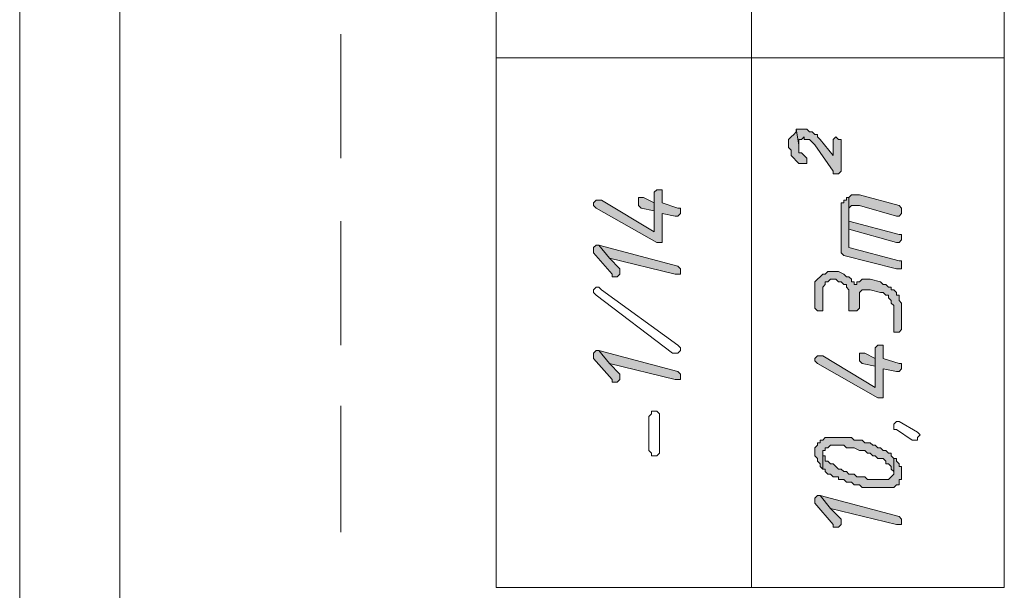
# Model space of a CAD drawing. Header units: inches. Extents: x 1504 to 12593, y -807 to 3183.
# Tile 178 of 256: x 6435 to 6593, y 942 to 1033. Entities that reach past the tile are written whole.
import ezdxf

# ---------------------------------------------------------------- set-up
doc = ezdxf.new("R2010")
doc.units = ezdxf.units.IN
doc.header["$MEASUREMENT"] = 0
for name, color, linetype in [('at_Entity', 7, 'Continuous'), ('at_Rect', 7, 'Continuous'), ('at_Solid', 7, 'Continuous')]:
    doc.layers.add(name, color=color, linetype=linetype)

msp = doc.modelspace()

# ---------------------------------------------------------------- hatches: boundary and pattern name
at = {"layer": 'at_Solid', "lineweight": 15}
for points in [[(6558.74, 1013.5), (6558.74, 1012.66), (6559.16, 1012.24), (6559.16, 1011.39), (6559.58, 1010.97), (6560, 1010.55), (6560.42, 1010.12), (6561.7, 1010.12), (6561.7, 1010.97), (6561.27, 1011.39), (6560.85, 1011.81), (6560.42, 1011.81), (6560.42, 1013.08), (6560, 1015.62), (6560, 1015.19), (6559.58, 1014.77), (6559.16, 1014.35), (6558.74, 1013.93)], [(6560, 1015.62), (6560.42, 1013.08), (6560.42, 1013.93), (6560.85, 1013.93), (6561.27, 1014.35), (6561.27, 1013.93), (6562.11, 1013.93), (6562.54, 1013.5), (6562.96, 1013.08), (6565.92, 1008.86), (6565.92, 1008.44), (6566.76, 1008.44), (6567.18, 1008.86), (6567.18, 1013.93), (6566.76, 1013.93), (6566.34, 1014.35), (6565.92, 1013.93), (6565.92, 1011.39), (6563.8, 1013.93), (6563.38, 1014.35), (6563.38, 1014.77), (6562.96, 1014.77), (6562.54, 1015.19), (6562.11, 1015.19), (6561.7, 1015.62), (6560.42, 1015.62)], [(6527.48, 1003.37), (6527.9, 1002.94), (6537.62, 997.45), (6538.46, 997.45), (6538.46, 1002.1), (6540.57, 1001.68), (6540.99, 1001.68), (6541.42, 1002.1), (6541.42, 1002.52), (6541.42, 1002.94), (6540.99, 1002.94), (6538.46, 1003.79), (6538.46, 1005.9), (6537.62, 1005.9), (6537.19, 1005.48), (6537.19, 999.14), (6528.75, 1004.21), (6527.9, 1004.21), (6527.48, 1003.79)], [(6568.45, 1004.63), (6568.45, 999.56), (6568.45, 1002.52), (6568.45, 1002.94), (6568.88, 1003.37), (6570.14, 1003.37), (6576.06, 1001.68), (6576.48, 1001.68), (6576.9, 1002.1), (6576.9, 1002.52), (6576.9, 1002.94), (6576.48, 1003.37), (6570.14, 1005.06), (6568.88, 1005.06)], [(6534.66, 1003.79), (6534.66, 1003.37), (6535.08, 1002.94), (6537.19, 1002.52), (6537.19, 999.14), (6537.19, 1003.79), (6535.5, 1004.63), (6534.66, 1004.63), (6534.66, 1004.21)], [(6567.18, 1002.94), (6567.18, 995.76), (6567.6, 995.34), (6576.06, 993.23), (6576.9, 993.23), (6576.9, 994.07), (6576.9, 994.5), (6576.48, 994.5), (6568.45, 996.61), (6568.45, 1004.63), (6568.03, 1004.63), (6568.03, 1004.21), (6567.6, 1004.21), (6567.6, 1003.79), (6567.18, 1003.79), (6567.18, 1003.37)], [(6568.45, 999.56), (6576.06, 997.45), (6576.48, 997.45), (6576.9, 997.88), (6576.9, 998.3), (6576.9, 998.72), (6576.48, 998.72), (6568.45, 1000.83), (6568.45, 1002.52)], [(6527.48, 996.19), (6527.48, 995.76), (6530.43, 992.38), (6530.43, 991.96), (6531.28, 991.96), (6531.7, 992.38), (6531.7, 992.81), (6531.7, 993.23), (6530.01, 994.92), (6528.32, 997.03), (6527.9, 997.03), (6527.48, 996.61)], [(6528.32, 997.03), (6530.01, 994.92), (6540.57, 992.38), (6541.42, 992.38), (6541.42, 993.23), (6540.99, 993.65)], [(6562.96, 990.27), (6562.96, 986.89), (6563.38, 986.47), (6564.23, 986.47), (6564.23, 986.89), (6564.23, 990.27), (6564.65, 990.69), (6564.65, 991.12), (6565.07, 991.12), (6565.49, 991.54), (6566.34, 991.54), (6566.76, 991.12), (6567.18, 991.12), (6567.6, 990.69), (6568.03, 990.69), (6568.03, 990.27), (6568.45, 989.85), (6568.45, 986.47), (6569.72, 986.47), (6570.14, 986.89), (6570.14, 989.43), (6570.56, 989.85), (6571.83, 989.85), (6573.52, 989.43), (6573.94, 989.43), (6574.36, 989.01), (6574.78, 989.01), (6574.78, 988.58), (6575.21, 988.16), (6575.21, 987.74), (6575.63, 987.32), (6575.63, 983.09), (6576.48, 983.09), (6576.9, 983.51), (6576.9, 987.74), (6576.48, 988.16), (6576.48, 989.01), (6576.06, 989.01), (6576.06, 989.43), (6575.63, 989.85), (6575.21, 989.85), (6575.21, 990.27), (6574.78, 990.27), (6574.36, 990.69), (6573.94, 990.69), (6573.52, 991.12), (6571.83, 991.54), (6570.56, 991.54), (6570.14, 991.12), (6569.72, 991.12), (6569.72, 990.69), (6569.3, 990.69), (6569.3, 991.12), (6568.88, 991.12), (6568.88, 991.54), (6568.45, 991.96), (6568.03, 991.96), (6567.6, 992.38), (6566.76, 992.81), (6565.07, 992.81), (6564.65, 992.38), (6564.23, 992.38), (6563.8, 991.96), (6563.38, 991.54), (6562.96, 991.12), (6562.96, 990.69)], [(6527.48, 979.29), (6527.48, 978.87), (6530.43, 975.49), (6530.43, 975.07), (6531.28, 975.07), (6531.7, 975.49), (6531.7, 975.91), (6531.7, 976.33), (6530.01, 978.02), (6528.32, 980.13), (6527.9, 980.13), (6527.48, 979.71)], [(6528.32, 980.13), (6530.01, 978.02), (6540.57, 975.49), (6541.42, 975.49), (6541.42, 976.33), (6540.99, 976.76)], [(6562.96, 978.45), (6563.38, 978.02), (6573.1, 972.53), (6573.94, 972.53), (6573.94, 977.17), (6576.06, 976.76), (6576.48, 976.76), (6576.9, 977.17), (6576.9, 977.6), (6576.9, 978.02), (6576.48, 978.02), (6573.94, 978.87), (6573.94, 980.98), (6573.1, 980.98), (6572.67, 980.56), (6572.67, 974.22), (6564.23, 979.29), (6563.38, 979.29), (6562.96, 978.87)], [(6570.14, 978.87), (6570.14, 978.45), (6570.56, 978.02), (6572.67, 977.6), (6572.67, 974.22), (6572.67, 978.87), (6570.98, 979.71), (6570.14, 979.71), (6570.14, 979.29)], [(6562.96, 964.08), (6562.96, 963.66), (6562.96, 963.24), (6563.38, 962.81), (6563.38, 962.39), (6563.8, 961.97), (6563.8, 961.55), (6564.23, 961.12), (6564.23, 964.08), (6564.65, 964.08), (6564.65, 964.51), (6565.07, 964.51), (6565.49, 964.93), (6567.6, 964.93), (6568.03, 964.51), (6569.3, 964.51), (6570.14, 964.08), (6570.98, 964.08), (6571.41, 963.66), (6571.83, 963.66), (6572.25, 963.24), (6572.67, 963.24), (6573.1, 962.81), (6573.94, 962.81), (6574.36, 962.39), (6574.36, 961.97), (6574.78, 961.97), (6575.21, 961.55), (6575.21, 961.12), (6575.63, 960.71), (6575.63, 962.81), (6575.21, 963.24), (6575.21, 963.66), (6574.78, 963.66), (6574.36, 964.08), (6573.94, 964.08), (6573.52, 964.51), (6573.1, 964.51), (6572.67, 964.93), (6572.25, 964.93), (6571.83, 965.35), (6570.98, 965.35), (6570.56, 965.77), (6569.3, 965.77), (6568.88, 966.2), (6564.65, 966.2), (6564.23, 965.77), (6563.8, 965.77), (6563.8, 965.35), (6563.38, 965.35), (6563.38, 964.93), (6562.96, 964.51)], [(6564.23, 961.12), (6564.65, 961.12), (6564.65, 960.71), (6565.07, 960.28), (6565.49, 960.28), (6565.92, 959.86), (6566.76, 959.86), (6566.76, 959.43), (6567.6, 959.43), (6568.03, 959.02), (6568.88, 959.02), (6569.3, 958.59), (6570.14, 958.59), (6570.56, 958.17), (6575.63, 958.17), (6576.06, 958.59), (6576.48, 958.59), (6576.48, 959.43), (6576.9, 959.43), (6576.9, 960.28), (6576.9, 961.55), (6576.48, 961.55), (6576.48, 961.97), (6576.06, 962.39), (6576.06, 962.81), (6575.63, 962.81), (6575.63, 960.28), (6575.21, 959.86), (6574.78, 959.43), (6571.41, 959.43), (6570.98, 959.86), (6569.72, 959.86), (6569.3, 960.28), (6568.45, 960.28), (6568.03, 960.71), (6567.6, 960.71), (6567.18, 961.12), (6566.76, 961.12), (6566.34, 961.55), (6565.92, 961.97), (6565.49, 961.97), (6565.07, 962.39), (6564.65, 962.39), (6564.65, 963.24), (6564.23, 963.24), (6564.23, 963.66)], [(6562.96, 956.06), (6562.96, 955.64), (6565.92, 952.25), (6565.92, 951.83), (6566.76, 951.83), (6567.18, 952.25), (6567.18, 952.68), (6567.18, 953.1), (6565.49, 954.79), (6563.8, 956.9), (6563.38, 956.9), (6562.96, 956.48)], [(6563.8, 956.9), (6565.49, 954.79), (6576.06, 952.25), (6576.9, 952.25), (6576.9, 953.1), (6576.48, 953.53)]]:
    msp.add_hatch(color=7, dxfattribs=at).paths.add_polyline_path(points)

# ---------------------------------------------------------------- linework, layer by layer
at = {"layer": 'at_Entity', "color": 7, "lineweight": 15}
for p, q in [((6435.39, 1292.71), (6435.39, 908.75)), ((6451.45, 1292.71), (6451.45, 908.75)), ((6552.82, 942.12), (6552.82, 1188.38)), ((6486.93, 1030.82), (6486.93, 1010.97)), ((6511.85, 1027.02), (6593.37, 1027.02)), ((6559.16, 1014.35), (6558.74, 1013.93)), ((6559.58, 1014.77), (6559.16, 1014.35)), ((6559.16, 1014.35), (6559.16, 1014.35)), ((6560, 1015.19), (6559.58, 1014.77)), ((6559.58, 1014.77), (6559.58, 1014.77)), ((6560, 1015.62), (6560.42, 1013.08)), ((6560.42, 1015.62), (6560, 1015.62)), ((6560.42, 1013.08), (6560, 1015.62)), ((6560, 1015.62), (6560, 1015.19)), ((6561.7, 1015.62), (6560.42, 1015.62)), ((6560.85, 1013.93), (6561.27, 1014.35)), ((6561.27, 1014.35), (6561.27, 1013.93)), ((6562.11, 1015.19), (6561.7, 1015.62)), ((6562.54, 1015.19), (6562.11, 1015.19)), ((6562.96, 1014.77), (6562.54, 1015.19)), ((6563.38, 1014.77), (6562.96, 1014.77)), ((6563.38, 1014.35), (6563.38, 1014.77)), ((6563.8, 1013.93), (6563.38, 1014.35)), ((6566.34, 1014.35), (6565.92, 1013.93)), ((6566.76, 1013.93), (6566.34, 1014.35)), ((6558.74, 1013.93), (6558.74, 1013.5)), ((6558.74, 1013.5), (6558.74, 1012.66)), ((6558.74, 1012.66), (6559.16, 1012.24)), ((6560.42, 1013.08), (6560.42, 1013.93)), ((6560.42, 1013.93), (6560.85, 1013.93)), ((6560.42, 1011.81), (6560.42, 1013.08)), ((6561.27, 1013.93), (6562.11, 1013.93)), ((6562.11, 1013.93), (6562.54, 1013.5)), ((6562.54, 1013.5), (6562.54, 1013.5)), ((6562.54, 1013.5), (6562.96, 1013.08)), ((6562.96, 1013.08), (6565.92, 1008.86)), ((6565.92, 1011.39), (6563.8, 1013.93)), ((6563.8, 1013.93), (6563.8, 1013.93)), ((6565.92, 1013.93), (6565.92, 1011.39)), ((6567.18, 1013.93), (6566.76, 1013.93)), ((6567.18, 1008.86), (6567.18, 1013.93)), ((6559.16, 1012.24), (6559.16, 1011.39)), ((6559.16, 1011.39), (6559.58, 1010.97)), ((6560.85, 1011.81), (6560.42, 1011.81)), ((6561.27, 1011.39), (6560.85, 1011.81)), ((6561.7, 1010.97), (6561.27, 1011.39)), ((6561.27, 1011.39), (6561.27, 1011.39)), ((6559.58, 1010.97), (6560, 1010.55)), ((6560, 1010.55), (6560, 1010.55)), ((6560, 1010.55), (6560.42, 1010.12)), ((6560.42, 1010.12), (6561.7, 1010.12)), ((6561.7, 1010.12), (6561.7, 1010.97)), ((6565.92, 1008.86), (6565.92, 1008.44)), ((6565.92, 1008.44), (6566.76, 1008.44)), ((6566.76, 1008.44), (6567.18, 1008.86)), ((6537.62, 1005.9), (6537.19, 1005.48)), ((6537.19, 1005.48), (6537.19, 999.14)), ((6538.46, 1005.9), (6537.62, 1005.9)), ((6538.46, 1003.79), (6538.46, 1005.9)), ((6568.88, 1005.06), (6568.45, 1004.63)), ((6570.14, 1005.06), (6568.88, 1005.06)), ((6576.48, 1003.37), (6570.14, 1005.06)), ((6527.9, 1004.21), (6527.48, 1003.79)), ((6527.48, 1003.79), (6527.48, 1003.37)), ((6527.48, 1003.37), (6527.48, 1003.37)), ((6527.48, 1003.37), (6527.9, 1002.94)), ((6528.75, 1004.21), (6527.9, 1004.21)), ((6537.19, 999.14), (6528.75, 1004.21)), ((6535.5, 1004.63), (6534.66, 1004.63)), ((6534.66, 1004.63), (6534.66, 1004.21)), ((6534.66, 1004.21), (6534.66, 1003.79)), ((6534.66, 1003.79), (6534.66, 1003.37)), ((6534.66, 1003.37), (6535.08, 1002.94)), ((6537.19, 1003.79), (6535.5, 1004.63)), ((6537.19, 999.14), (6537.19, 1003.79)), ((6540.99, 1002.94), (6538.46, 1003.79)), ((6567.6, 1003.79), (6567.18, 1003.79)), ((6567.18, 1003.79), (6567.18, 1003.37)), ((6567.18, 1003.37), (6567.18, 1002.94)), ((6568.03, 1004.21), (6567.6, 1004.21)), ((6567.6, 1004.21), (6567.6, 1003.79)), ((6568.45, 1004.63), (6568.03, 1004.63)), ((6568.03, 1004.63), (6568.03, 1004.21)), ((6568.45, 1004.63), (6568.45, 999.56)), ((6568.45, 996.61), (6568.45, 1004.63)), ((6568.45, 1002.94), (6568.88, 1003.37)), ((6568.88, 1003.37), (6570.14, 1003.37)), ((6570.14, 1003.37), (6576.06, 1001.68)), ((6576.9, 1002.94), (6576.48, 1003.37)), ((6527.9, 1002.94), (6537.62, 997.45)), ((6535.08, 1002.94), (6537.19, 1002.52)), ((6537.19, 1002.52), (6537.19, 999.14)), ((6538.46, 997.45), (6538.46, 1002.1)), ((6538.46, 1002.1), (6540.57, 1001.68)), ((6540.57, 1001.68), (6540.99, 1001.68)), ((6541.42, 1002.94), (6540.99, 1002.94)), ((6540.99, 1001.68), (6541.42, 1002.1)), ((6541.42, 1002.52), (6541.42, 1002.94)), ((6541.42, 1002.1), (6541.42, 1002.52)), ((6567.18, 1002.94), (6567.18, 995.76)), ((6568.45, 1002.52), (6568.45, 1002.94)), ((6568.45, 1000.83), (6568.45, 1002.52)), ((6568.45, 1002.52), (6568.45, 999.56)), ((6568.45, 999.56), (6568.45, 1002.52)), ((6576.06, 1001.68), (6576.48, 1001.68)), ((6576.48, 1001.68), (6576.9, 1002.1)), ((6576.9, 1002.52), (6576.9, 1002.94)), ((6576.9, 1002.1), (6576.9, 1002.52)), ((6486.93, 1000.83), (6486.93, 980.98)), ((6576.48, 998.72), (6568.45, 1000.83)), ((6568.45, 999.56), (6576.06, 997.45)), ((6576.9, 998.72), (6576.48, 998.72)), ((6576.9, 998.3), (6576.9, 998.72)), ((6527.9, 997.03), (6527.48, 996.61)), ((6528.32, 997.03), (6527.9, 997.03)), ((6528.32, 997.03), (6530.01, 994.92)), ((6540.99, 993.65), (6528.32, 997.03)), ((6530.01, 994.92), (6528.32, 997.03)), ((6537.62, 997.45), (6538.46, 997.45)), ((6576.06, 997.45), (6576.48, 997.45)), ((6576.48, 997.45), (6576.9, 997.88)), ((6576.9, 997.88), (6576.9, 998.3)), ((6527.48, 996.61), (6527.48, 996.19)), ((6527.48, 996.19), (6527.48, 995.76)), ((6527.48, 995.76), (6530.43, 992.38)), ((6567.18, 995.76), (6567.18, 995.76)), ((6567.18, 995.76), (6567.6, 995.34)), ((6567.6, 995.34), (6576.06, 993.23)), ((6576.48, 994.5), (6568.45, 996.61)), ((6530.01, 994.92), (6540.57, 992.38)), ((6531.7, 993.23), (6530.01, 994.92)), ((6576.9, 994.5), (6576.48, 994.5)), ((6576.9, 994.07), (6576.9, 994.5)), ((6576.9, 993.23), (6576.9, 994.07)), ((6530.43, 992.38), (6530.43, 991.96)), ((6531.28, 991.96), (6531.7, 992.38)), ((6531.7, 992.81), (6531.7, 993.23)), ((6531.7, 992.38), (6531.7, 992.81)), ((6540.57, 992.38), (6541.42, 992.38)), ((6541.42, 993.23), (6540.99, 993.65)), ((6541.42, 992.38), (6541.42, 993.23)), ((6541.42, 993.23), (6541.42, 993.23)), ((6564.23, 992.38), (6563.8, 991.96)), ((6564.65, 992.38), (6564.23, 992.38)), ((6565.07, 992.81), (6564.65, 992.38)), ((6566.76, 992.81), (6565.07, 992.81)), ((6567.6, 992.38), (6566.76, 992.81)), ((6568.03, 991.96), (6567.6, 992.38)), ((6567.6, 992.38), (6567.6, 992.38)), ((6576.06, 993.23), (6576.9, 993.23)), ((6530.43, 991.96), (6531.28, 991.96)), ((6563.38, 991.54), (6562.96, 991.12)), ((6562.96, 991.12), (6562.96, 990.69)), ((6562.96, 990.69), (6562.96, 990.27)), ((6563.8, 991.96), (6563.38, 991.54)), ((6563.38, 991.54), (6563.38, 991.54)), ((6564.23, 990.27), (6564.65, 990.69)), ((6564.65, 990.69), (6564.65, 991.12)), ((6564.65, 991.12), (6565.07, 991.12)), ((6565.07, 991.12), (6565.49, 991.54)), ((6565.49, 991.54), (6566.34, 991.54)), ((6566.34, 991.54), (6566.76, 991.12)), ((6566.76, 991.12), (6567.18, 991.12)), ((6567.18, 991.12), (6567.6, 990.69)), ((6567.6, 990.69), (6568.03, 990.69)), ((6568.45, 991.96), (6568.03, 991.96)), ((6568.03, 990.69), (6568.03, 990.27)), ((6568.88, 991.54), (6568.45, 991.96)), ((6568.88, 991.12), (6568.88, 991.54)), ((6569.3, 991.12), (6568.88, 991.12)), ((6569.3, 990.69), (6569.3, 991.12)), ((6569.72, 990.69), (6569.3, 990.69)), ((6570.14, 991.12), (6569.72, 991.12)), ((6569.72, 991.12), (6569.72, 990.69)), ((6570.56, 991.54), (6570.14, 991.12)), ((6571.83, 991.54), (6570.56, 991.54)), ((6573.52, 991.12), (6571.83, 991.54)), ((6573.94, 990.69), (6573.52, 991.12)), ((6574.36, 990.69), (6573.94, 990.69)), ((6574.78, 990.27), (6574.36, 990.69)), ((6527.48, 989.85), (6527.9, 990.27)), ((6527.48, 989.43), (6527.48, 989.85)), ((6527.9, 989.01), (6527.48, 989.43)), ((6527.9, 990.27), (6528.32, 990.27)), ((6540.15, 979.71), (6527.9, 989.01)), ((6528.32, 990.27), (6528.75, 989.85)), ((6528.75, 989.85), (6528.75, 989.85)), ((6528.75, 989.85), (6540.99, 980.98)), ((6562.96, 990.27), (6562.96, 986.89)), ((6564.23, 986.89), (6564.23, 990.27)), ((6568.03, 990.27), (6568.45, 989.85)), ((6568.45, 989.85), (6568.45, 986.47)), ((6570.14, 989.43), (6570.56, 989.85)), ((6570.14, 986.89), (6570.14, 989.43)), ((6570.14, 989.43), (6570.14, 989.43)), ((6570.56, 989.85), (6571.83, 989.85)), ((6571.83, 989.85), (6573.52, 989.43)), ((6573.52, 989.43), (6573.94, 989.43)), ((6573.94, 989.43), (6574.36, 989.01)), ((6574.36, 989.01), (6574.78, 989.01)), ((6575.21, 990.27), (6574.78, 990.27)), ((6574.78, 989.01), (6574.78, 988.58)), ((6575.21, 989.85), (6575.21, 990.27)), ((6575.63, 989.85), (6575.21, 989.85)), ((6576.06, 989.43), (6575.63, 989.85)), ((6576.06, 989.01), (6576.06, 989.43)), ((6576.48, 989.01), (6576.06, 989.01)), ((6576.48, 988.16), (6576.48, 989.01)), ((6574.78, 988.58), (6574.78, 988.58)), ((6574.78, 988.58), (6575.21, 988.16)), ((6575.21, 988.16), (6575.21, 987.74)), ((6575.21, 987.74), (6575.63, 987.32)), ((6576.9, 987.74), (6576.48, 988.16)), ((6576.9, 983.51), (6576.9, 987.74)), ((6562.96, 986.89), (6562.96, 986.89)), ((6562.96, 986.89), (6563.38, 986.47)), ((6563.38, 986.47), (6564.23, 986.47)), ((6564.23, 986.47), (6564.23, 986.89)), ((6568.45, 986.47), (6569.72, 986.47)), ((6569.72, 986.47), (6570.14, 986.89)), ((6575.63, 987.32), (6575.63, 983.09)), ((6575.63, 983.09), (6576.48, 983.09)), ((6576.48, 983.09), (6576.9, 983.51)), ((6527.9, 980.13), (6527.48, 979.71)), ((6527.48, 979.71), (6527.48, 979.29)), ((6528.32, 980.13), (6527.9, 980.13)), ((6528.32, 980.13), (6530.01, 978.02)), ((6540.99, 976.76), (6528.32, 980.13)), ((6530.01, 978.02), (6528.32, 980.13)), ((6540.57, 979.71), (6540.15, 979.71)), ((6540.99, 979.71), (6540.57, 979.71)), ((6540.57, 979.71), (6540.57, 979.71)), ((6540.99, 980.98), (6541.42, 980.56)), ((6541.42, 980.13), (6540.99, 979.71)), ((6541.42, 980.56), (6541.42, 980.13)), ((6570.98, 979.71), (6570.14, 979.71)), ((6570.14, 979.71), (6570.14, 979.29)), ((6572.67, 978.87), (6570.98, 979.71)), ((6573.1, 980.98), (6572.67, 980.56)), ((6572.67, 980.56), (6572.67, 974.22)), ((6573.94, 980.98), (6573.1, 980.98)), ((6573.94, 978.87), (6573.94, 980.98)), ((6527.48, 979.29), (6527.48, 978.87)), ((6527.48, 978.87), (6530.43, 975.49)), ((6530.01, 978.02), (6540.57, 975.49)), ((6531.7, 976.33), (6530.01, 978.02)), ((6563.38, 979.29), (6562.96, 978.87)), ((6562.96, 978.87), (6562.96, 978.45)), ((6562.96, 978.45), (6562.96, 978.45)), ((6562.96, 978.45), (6563.38, 978.02)), ((6564.23, 979.29), (6563.38, 979.29)), ((6563.38, 978.02), (6573.1, 972.53)), ((6572.67, 974.22), (6564.23, 979.29)), ((6570.14, 979.29), (6570.14, 978.87)), ((6570.14, 978.87), (6570.14, 978.45)), ((6570.14, 978.45), (6570.56, 978.02)), ((6570.56, 978.02), (6572.67, 977.6)), ((6572.67, 974.22), (6572.67, 978.87)), ((6576.48, 978.02), (6573.94, 978.87)), ((6576.9, 978.02), (6576.48, 978.02)), ((6576.9, 977.6), (6576.9, 978.02)), ((6531.7, 975.91), (6531.7, 976.33)), ((6541.42, 976.33), (6540.99, 976.76)), ((6541.42, 975.49), (6541.42, 976.33)), ((6541.42, 976.33), (6541.42, 976.33)), ((6572.67, 977.6), (6572.67, 974.22)), ((6573.94, 972.53), (6573.94, 977.17)), ((6573.94, 977.17), (6576.06, 976.76)), ((6576.06, 976.76), (6576.48, 976.76)), ((6576.48, 976.76), (6576.9, 977.17)), ((6576.9, 977.17), (6576.9, 977.6)), ((6530.43, 975.49), (6530.43, 975.07)), ((6530.43, 975.07), (6531.28, 975.07)), ((6531.28, 975.07), (6531.7, 975.49)), ((6531.7, 975.49), (6531.7, 975.91)), ((6540.57, 975.49), (6541.42, 975.49)), ((6573.1, 972.53), (6573.94, 972.53)), ((6486.93, 971.27), (6486.93, 950.99)), ((6536.35, 969.57), (6536.77, 969.99)), ((6536.77, 969.99), (6536.77, 970.42)), ((6536.77, 970.42), (6537.62, 970.42)), ((6537.62, 970.42), (6538.04, 969.99)), ((6538.04, 969.99), (6538.04, 969.57)), ((6536.35, 964.08), (6536.35, 969.57)), ((6538.04, 969.57), (6538.04, 963.66)), ((6538.04, 969.57), (6538.04, 969.57)), ((6538.04, 969.57), (6538.04, 969.57)), ((6575.63, 968.31), (6576.06, 968.73)), ((6576.06, 968.73), (6576.48, 968.73)), ((6576.48, 968.73), (6579.44, 967.04)), ((6575.63, 967.46), (6575.63, 968.31)), ((6575.63, 968.31), (6575.63, 968.31)), ((6576.06, 967.46), (6575.63, 967.46)), ((6578.59, 965.77), (6576.06, 967.46)), ((6576.06, 967.46), (6576.06, 967.46)), ((6579.44, 967.04), (6579.44, 967.04)), ((6579.44, 967.04), (6579.85, 966.61)), ((6563.8, 965.35), (6563.38, 965.35)), ((6563.38, 965.35), (6563.38, 964.93)), ((6564.23, 965.77), (6563.8, 965.77)), ((6563.8, 965.77), (6563.8, 965.35)), ((6564.65, 966.2), (6564.23, 965.77)), ((6568.88, 966.2), (6564.65, 966.2)), ((6569.3, 965.77), (6568.88, 966.2)), ((6570.56, 965.77), (6569.3, 965.77)), ((6570.98, 965.35), (6570.56, 965.77)), ((6571.83, 965.35), (6570.98, 965.35)), ((6572.25, 964.93), (6571.83, 965.35)), ((6579.44, 965.77), (6578.59, 965.77)), ((6579.85, 966.61), (6579.44, 966.2)), ((6579.44, 966.2), (6579.44, 965.77)), ((6536.77, 963.66), (6536.35, 964.08)), ((6563.38, 964.93), (6562.96, 964.51)), ((6562.96, 964.51), (6562.96, 964.51)), ((6562.96, 964.51), (6562.96, 964.08)), ((6562.96, 964.08), (6562.96, 963.66)), ((6564.23, 961.12), (6564.23, 964.08)), ((6564.23, 964.08), (6564.65, 964.08)), ((6564.65, 964.08), (6564.65, 964.51)), ((6564.65, 964.51), (6565.07, 964.51)), ((6565.07, 964.51), (6565.49, 964.93)), ((6565.49, 964.93), (6567.6, 964.93)), ((6567.6, 964.93), (6568.03, 964.51)), ((6568.03, 964.51), (6569.3, 964.51)), ((6569.3, 964.51), (6570.14, 964.08)), ((6570.14, 964.08), (6570.98, 964.08)), ((6570.98, 964.08), (6571.41, 963.66)), ((6572.67, 964.93), (6572.25, 964.93)), ((6573.1, 964.51), (6572.67, 964.93)), ((6573.52, 964.51), (6573.1, 964.51)), ((6573.94, 964.08), (6573.52, 964.51)), ((6574.36, 964.08), (6573.94, 964.08)), ((6574.78, 963.66), (6574.36, 964.08)), ((6536.77, 963.24), (6536.77, 963.66)), ((6537.62, 963.24), (6536.77, 963.24)), ((6538.04, 963.66), (6537.62, 963.24)), ((6562.96, 963.66), (6562.96, 963.24)), ((6562.96, 963.24), (6563.38, 962.81)), ((6563.38, 962.81), (6563.38, 962.39)), ((6563.38, 962.39), (6563.38, 962.39)), ((6563.38, 962.39), (6563.8, 961.97)), ((6564.23, 963.24), (6564.23, 963.66)), ((6564.23, 963.66), (6564.23, 961.12)), ((6564.65, 963.24), (6564.23, 963.24)), ((6564.65, 962.39), (6564.65, 963.24)), ((6565.07, 962.39), (6564.65, 962.39)), ((6565.49, 961.97), (6565.07, 962.39)), ((6571.41, 963.66), (6571.83, 963.66)), ((6571.83, 963.66), (6572.25, 963.24)), ((6572.25, 963.24), (6572.67, 963.24)), ((6572.67, 963.24), (6573.1, 962.81)), ((6573.1, 962.81), (6573.94, 962.81)), ((6573.94, 962.81), (6574.36, 962.39)), ((6574.36, 962.39), (6574.36, 961.97)), ((6575.21, 963.66), (6574.78, 963.66)), ((6575.21, 963.24), (6575.21, 963.66)), ((6575.63, 962.81), (6575.21, 963.24)), ((6576.06, 962.81), (6575.63, 962.81)), ((6575.63, 962.81), (6575.63, 960.28)), ((6575.63, 960.71), (6575.63, 962.81)), ((6576.06, 962.39), (6576.06, 962.81)), ((6576.48, 961.97), (6576.06, 962.39)), ((6563.8, 961.97), (6563.8, 961.55)), ((6563.8, 961.55), (6564.23, 961.12)), ((6564.23, 961.12), (6564.65, 961.12)), ((6564.65, 961.12), (6564.65, 960.71)), ((6564.65, 960.71), (6565.07, 960.28)), ((6565.92, 961.97), (6565.49, 961.97)), ((6566.34, 961.55), (6565.92, 961.97)), ((6566.76, 961.12), (6566.34, 961.55)), ((6567.18, 961.12), (6566.76, 961.12)), ((6567.6, 960.71), (6567.18, 961.12)), ((6568.03, 960.71), (6567.6, 960.71)), ((6568.45, 960.28), (6568.03, 960.71)), ((6574.36, 961.97), (6574.78, 961.97)), ((6574.78, 961.97), (6575.21, 961.55)), ((6575.21, 961.55), (6575.21, 961.12)), ((6575.21, 961.12), (6575.63, 960.71)), ((6576.48, 961.55), (6576.48, 961.97)), ((6576.9, 961.55), (6576.48, 961.55)), ((6576.9, 960.28), (6576.9, 961.55)), ((6565.07, 960.28), (6565.49, 960.28)), ((6565.49, 960.28), (6565.92, 959.86)), ((6565.92, 959.86), (6566.76, 959.86)), ((6566.76, 959.86), (6566.76, 959.43)), ((6566.76, 959.43), (6567.6, 959.43)), ((6567.6, 959.43), (6568.03, 959.02)), ((6568.03, 959.02), (6568.88, 959.02)), ((6569.3, 960.28), (6568.45, 960.28)), ((6568.88, 959.02), (6569.3, 958.59)), ((6569.72, 959.86), (6569.3, 960.28)), ((6570.98, 959.86), (6569.72, 959.86)), ((6571.41, 959.43), (6570.98, 959.86)), ((6574.78, 959.43), (6571.41, 959.43)), ((6575.21, 959.86), (6574.78, 959.43)), ((6575.63, 960.28), (6575.21, 959.86)), ((6575.21, 959.86), (6575.21, 959.86)), ((6576.48, 958.59), (6576.48, 959.43)), ((6576.48, 959.43), (6576.9, 959.43)), ((6576.9, 959.43), (6576.9, 960.28)), ((6569.3, 958.59), (6570.14, 958.59)), ((6570.14, 958.59), (6570.56, 958.17)), ((6570.56, 958.17), (6575.63, 958.17)), ((6575.63, 958.17), (6576.06, 958.59)), ((6576.06, 958.59), (6576.48, 958.59)), ((6563.38, 956.9), (6562.96, 956.48)), ((6562.96, 956.48), (6562.96, 956.06)), ((6562.96, 956.06), (6562.96, 955.64)), ((6563.8, 956.9), (6563.38, 956.9)), ((6563.8, 956.9), (6565.49, 954.79)), ((6576.48, 953.53), (6563.8, 956.9)), ((6565.49, 954.79), (6563.8, 956.9)), ((6562.96, 955.64), (6565.92, 952.25)), ((6565.49, 954.79), (6576.06, 952.25)), ((6567.18, 953.1), (6565.49, 954.79)), ((6567.18, 952.68), (6567.18, 953.1)), ((6567.18, 952.25), (6567.18, 952.68)), ((6576.9, 953.1), (6576.48, 953.53)), ((6576.9, 952.25), (6576.9, 953.1)), ((6576.9, 953.1), (6576.9, 953.1)), ((6565.92, 952.25), (6565.92, 951.83)), ((6565.92, 951.83), (6566.76, 951.83)), ((6566.76, 951.83), (6567.18, 952.25)), ((6576.06, 952.25), (6576.9, 952.25))]:
    msp.add_line(p, q, dxfattribs=at)
at = {"layer": 'at_Rect', "color": 7, "lineweight": 15}
for p, q in [((6511.85, 1188.38), (6511.85, 942.12)), ((6593.37, 942.12), (6593.37, 1188.38)), ((6593.37, 942.12), (6511.85, 942.12))]:
    msp.add_line(p, q, dxfattribs=at)

doc.saveas('drawing.dxf')
